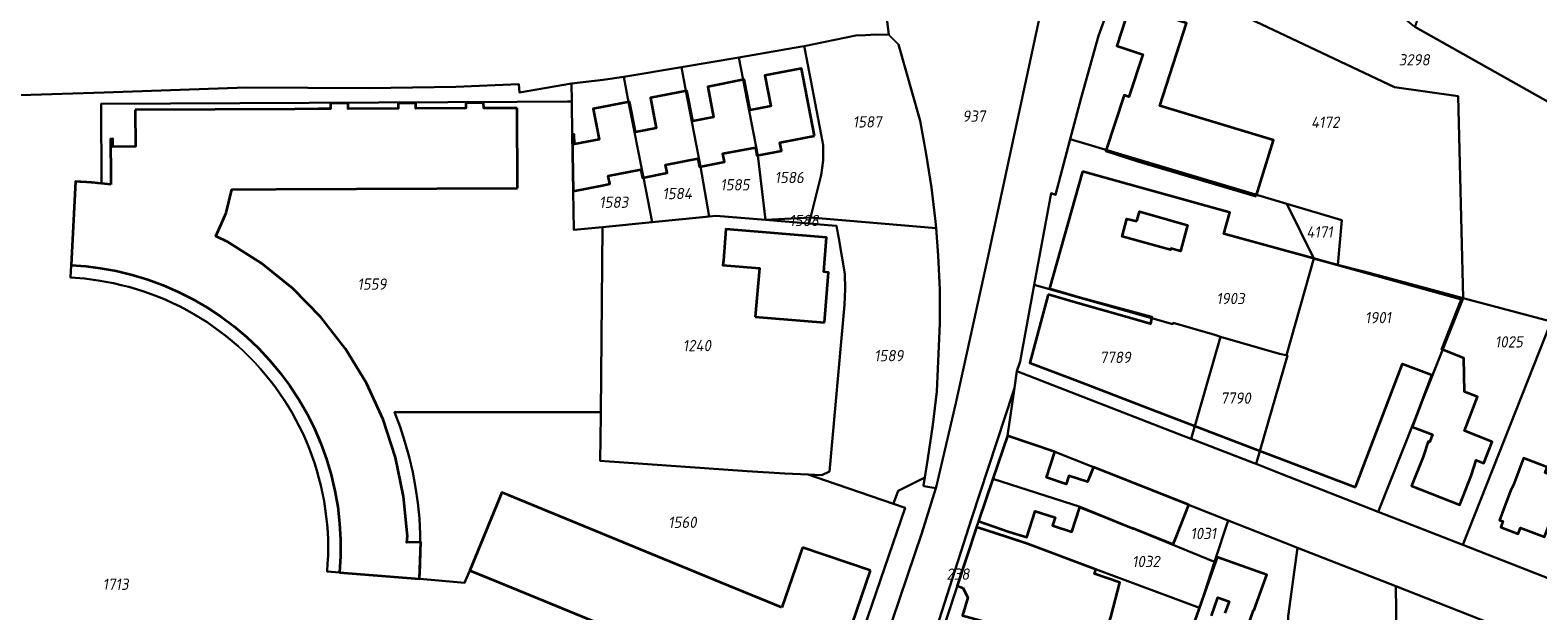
# Model space of a CAD drawing. Extents: x 177930 to 190767, y 381068 to 392034.
# Tile 213 of 256: x 183328 to 183569, y 386338 to 386430. Entities that reach past the tile are written whole.
import ezdxf
from ezdxf.enums import TextEntityAlignment as Align

# ---------------------------------------------------------------- set-up
doc = ezdxf.new("R2010")
doc.units = 0
for name, color, linetype, lineweight in [('B-XX-KG-GRENS_PERCEEL-GV', 150, 'Continuous', 25), ('B-XX-KG-GRENS_PERCEEL-S', 150, 'Continuous', 25), ('B-XX-OG-BEBOUWING-G', 7, 'Continuous', 35)]:
    doc.layers.add(name, color=color, linetype=linetype, lineweight=lineweight)
doc.styles.add('NLCS-ISO', font='NLCS-ISO.ttf', dxfattribs={"height": 1.8})

# ---------------------------------------------------------------- blocks, each defined once
blk = doc.blocks.new('SKG-PERCEELNUMMER-SO')
at = {"layer": 'DefPoints'}
blk.add_point((0, 0), dxfattribs=at)
at = {"style": 'NLCS-ISO', "oblique": 10, "flags": 1}
blk.add_attdef('GEMEENTECODE', text='', height=1.8, dxfattribs=at).set_placement((-0.5, 2.55), align=Align.MIDDLE_RIGHT)
blk.add_attdef('SECTIE', text='', height=1.8, dxfattribs=at).set_placement((0.5, 2.5), align=Align.MIDDLE_LEFT)
at = {"style": 'NLCS-ISO', "oblique": 10}
blk.add_attdef('PERCEELNUMMER', text='', height=1.8, dxfattribs=at).set_placement((0, 0), align=Align.MIDDLE_CENTER)

msp = doc.modelspace()

# ---------------------------------------------------------------- linework, layer by layer
at = {"layer": 'B-XX-KG-GRENS_PERCEEL-GV'}
for points in [[(183570.983, 386383.993), (183584.476, 386380.377), (183591.692, 386402.83), (183580.121, 386409.152), (183571.387, 386418.56), (183549.247, 386430.983), (183514.449, 386459.45), (183508.064, 386453.157), (183509.361, 386452.091), (183508.765, 386451.104), (183506.052, 386446.409), (183503.576, 386441.482), (183546.01, 386421.406), (183556.16, 386419.966), (183556.986, 386387.744)], [(183582.095, 386451.853), (183558.797, 386459.299), (183558.533, 386458.464), (183549.247, 386430.983), (183571.387, 386418.56)], [(183528.842, 386402.804), (183537.61, 386400.199), (183536.951, 386393.075), (183541.165, 386391.983), (183556.986, 386387.744), (183556.16, 386419.966), (183546.01, 386421.406), (183503.576, 386441.482), (183503.288, 386440.909), (183502.503, 386439.082), (183500.945, 386435.458), (183498.779, 386429.597), (183496.037, 386419.661), (183494.296, 386413.072)], [(183451.862, 386427.947), (183451.956, 386427.456), (183454.576, 386413.825), (183454.899, 386412.115), (183454.86, 386409.715), (183454.535, 386407.336), (183452.833, 386400.607), (183472.889, 386398.922), (183472.783, 386399.973), (183472.161, 386405.364), (183471.303, 386410.701), (183470.335, 386415.999), (183466.887, 386428.2), (183465.33, 386429.706), (183463.211, 386429.77), (183461.653, 386429.682), (183460.085, 386429.603)], [(183451.862, 386427.947), (183451.452, 386427.876), (183441.426, 386426.143), (183442.124, 386422.557), (183444.472, 386410.503), (183445.67, 386400.237), (183452.833, 386400.607), (183454.535, 386407.336), (183454.86, 386409.715), (183454.899, 386412.115), (183454.576, 386413.825), (183451.956, 386427.456)], [(183436.677, 386400.763), (183435.317, 386408.738), (183432.984, 386420.788), (183432.258, 386424.558), (183423.062, 386423.044), (183423.843, 386419.019), (183426.191, 386406.978), (183427.58, 386399.856)], [(183444.472, 386410.503), (183442.124, 386422.557), (183441.426, 386426.143), (183432.258, 386424.558), (183432.984, 386420.788), (183435.317, 386408.738), (183436.677, 386400.763), (183437.79, 386400.874), (183445.67, 386400.237)], [(183414.735, 386421.95), (183414.779, 386419.103), (183414.846, 386413.837), (183414.975, 386404.816), (183415.091, 386398.621), (183419.688, 386399.07), (183427.58, 386399.856), (183426.191, 386406.978), (183423.843, 386419.019), (183423.062, 386423.044), (183419.776, 386422.563)], [(183390.474, 386342.963), (183390.598, 386345.102), (183390.663, 386347.6), (183390.616, 386350.099), (183390.477, 386352.594), (183390.235, 386355.082), (183389.872, 386357.553), (183389.404, 386360.007), (183388.832, 386362.437), (183388.157, 386364.842), (183387.386, 386367.22), (183386.514, 386369.564), (183408.877, 386369.567), (183419.403, 386369.568), (183419.688, 386399.07), (183415.091, 386398.621), (183414.975, 386404.816), (183414.846, 386413.837), (183414.779, 386419.103), (183414.069, 386419.099), (183406.06, 386419.057), (183339.727, 386418.726), (183339.731, 386417.726), (183339.776, 386407.098), (183339.78, 386406.022), (183339.477, 386406.056), (183339.127, 386406.093), (183338.776, 386406.128), (183338.426, 386406.161), (183338.074, 386406.19), (183337.723, 386406.219), (183337.371, 386406.245), (183337.02, 386406.27), (183336.668, 386406.291), (183336.316, 386406.312), (183335.964, 386406.33), (183335.612, 386406.347), (183335.552, 386405.178), (183334.93, 386393.011), (183334.817, 386391.02), (183337.031, 386390.851), (183339.233, 386390.565), (183340.465, 386390.357), (183341.692, 386390.115), (183342.911, 386389.837), (183344.123, 386389.525), (183345.325, 386389.18), (183346.517, 386388.802), (183347.697, 386388.389), (183348.866, 386387.944), (183350.019, 386387.463), (183351.159, 386386.95), (183352.283, 386386.404), (183353.391, 386385.826), (183354.48, 386385.212), (183355.551, 386384.567), (183356.602, 386383.891), (183357.635, 386383.186), (183358.646, 386382.45), (183359.637, 386381.687), (183360.605, 386380.894), (183361.55, 386380.075), (183362.468, 386379.227), (183363.363, 386378.355), (183364.232, 386377.456), (183365.075, 386376.534), (183365.889, 386375.585), (183366.677, 386374.614), (183367.436, 386373.62), (183368.167, 386372.606), (183368.865, 386371.569), (183369.534, 386370.513), (183370.172, 386369.437), (183370.779, 386368.345), (183371.356, 386367.234), (183371.901, 386366.108), (183372.413, 386364.966), (183372.892, 386363.811), (183373.332, 386362.639), (183373.739, 386361.455), (183374.111, 386360.26), (183374.449, 386359.055), (183374.753, 386357.841), (183375.022, 386356.619), (183375.255, 386355.39), (183375.454, 386354.155), (183375.619, 386352.916), (183375.748, 386351.673), (183375.84, 386350.426), (183375.897, 386349.178), (183375.91, 386347.926), (183375.889, 386346.675), (183375.831, 386345.425), (183375.739, 386344.178), (183377.733, 386344.013)], [(183488.525, 386389.855), (183510.637, 386383.588), (183510.697, 386383.803), (183517.339, 386381.867), (183518.271, 386381.595), (183527.649, 386378.863), (183528.919, 386378.579), (183528.8, 386378.635), (183533.142, 386394.063), (183528.842, 386402.804), (183494.296, 386413.072), (183491.961, 386404.239), (183491.218, 386404.457)], [(183533.142, 386394.063), (183536.951, 386393.075), (183537.61, 386400.199), (183528.842, 386402.804)], [(183419.398, 386369.015), (183419.329, 386361.794), (183442.747, 386360.152), (183448.736, 386359.793), (183452.481, 386359.613), (183454.679, 386359.509), (183455.882, 386360.077), (183458.263, 386386.65), (183458.401, 386389.202), (183458.338, 386391.641), (183457.399, 386397.247), (183457.013, 386399.29), (183455.595, 386399.401), (183452.592, 386399.653), (183445.67, 386400.237), (183437.79, 386400.874), (183436.677, 386400.763), (183427.58, 386399.856), (183419.688, 386399.07), (183419.403, 386369.568)], [(183452.592, 386399.653), (183452.833, 386400.607), (183445.67, 386400.237)], [(183452.592, 386399.653), (183455.595, 386399.401), (183457.013, 386399.29), (183457.399, 386397.247), (183458.338, 386391.641), (183458.401, 386389.202), (183458.263, 386386.65), (183455.882, 386360.077), (183454.679, 386359.509), (183452.481, 386359.613), (183455.248, 386358.668), (183466.103, 386354.96), (183466.172, 386355.164), (183466.812, 386357.032), (183471.113, 386359.13), (183471.596, 386362.163), (183472.385, 386367.514), (183473.024, 386372.876), (183473.504, 386383.695), (183473.468, 386389.106), (183473.207, 386394.563), (183472.889, 386398.922), (183452.833, 386400.607)], [(183533.142, 386394.063), (183528.8, 386378.635), (183528.919, 386378.579), (183523.945, 386361.301), (183527.909, 386359.743), (183543.405, 386353.675), (183556.986, 386387.744), (183541.165, 386391.983), (183536.951, 386393.075)], [(183485.784, 386376.085), (183512.32, 386365.806), (183513.581, 386365.318), (183518.271, 386381.595), (183517.339, 386381.867), (183510.697, 386383.803), (183510.637, 386383.588), (183488.525, 386389.855), (183486.275, 386377.657)], [(183556.986, 386387.744), (183543.405, 386353.675), (183556.902, 386348.389), (183570.983, 386383.993)], [(183556.902, 386348.389), (183570.9, 386342.908), (183585.481, 386380.108), (183584.476, 386380.377), (183570.983, 386383.993)], [(183523.945, 386361.301), (183528.919, 386378.579), (183527.649, 386378.863), (183518.271, 386381.595), (183513.581, 386365.318), (183523.633, 386361.424)], [(183485.371, 386373.457), (183485.229, 386372.909), (183478.524, 386352.541), (183470.773, 386328.286), (183471.753, 386328.045), (183471.996, 386328.776), (183473.725, 386333.969), (183474.297, 386335.79), (183474.97, 386337.88), (183479.32, 386351.24), (183479.64, 386352.15), (183481.945, 386358.936), (183484.28, 386365.81)], [(183484.28, 386365.81), (183481.945, 386358.936), (183495.845, 386354.46), (183517.324, 386345.706), (183519.475, 386352.297), (183491.83, 386363.24)], [(183514.881, 386338.371), (183515.714, 386340.772), (183517.324, 386345.706), (183495.845, 386354.46), (183481.945, 386358.936), (183479.64, 386352.15), (183479.32, 386351.24), (183487.471, 386348.586)], [(183529.583, 386320.521), (183529.072, 386337.009), (183530.531, 386347.932), (183528.687, 386348.651), (183519.475, 386352.297), (183517.324, 386345.706), (183515.714, 386340.772), (183514.881, 386338.371), (183510.903, 386327.157), (183518.053, 386325.478), (183518.175, 386321.786)], [(183474.297, 386335.79), (183510.903, 386327.157), (183514.881, 386338.371), (183487.471, 386348.586), (183479.32, 386351.24), (183474.97, 386337.88)], [(183546.233, 386341.807), (183530.531, 386347.932), (183529.072, 386337.009), (183529.583, 386320.521), (183529.504, 386313.775), (183529.819, 386305.663), (183529.967, 386296.726), (183530.51, 386284.506), (183530.811, 386276.961), (183531.101, 386269.693), (183531.595, 386269.764), (183539.744, 386270.998), (183547.141, 386272.118), (183547.046, 386278.942), (183546.979, 386287.491)], [(183546.979, 386287.491), (183555.123, 386284.375), (183556.551, 386320.212), (183562.996, 386335.219), (183546.233, 386341.807)]]:
    msp.add_lwpolyline(points, close=True, dxfattribs=at)
for points in [[(183323.416, 386419.979), (183340.191, 386420.556), (183362.888, 386421.336), (183382.443, 386421.234), (183396.284, 386421.429), (183406.326, 386421.877), (183406.419, 386420.54), (183414.735, 386421.95), (183419.776, 386422.563), (183423.062, 386423.044), (183432.258, 386424.558), (183441.426, 386426.143), (183451.452, 386427.876), (183451.862, 386427.947), (183460.085, 386429.603), (183461.653, 386429.682), (183463.211, 386429.77), (183465.33, 386429.706), (183464.013, 386440.461)], [(183464.013, 386440.461), (183465.33, 386429.706), (183466.887, 386428.2), (183470.335, 386415.999), (183471.303, 386410.701), (183472.161, 386405.364), (183472.783, 386399.973), (183472.889, 386398.922), (183473.207, 386394.563), (183473.468, 386389.106), (183473.504, 386383.695), (183473.024, 386372.876), (183472.385, 386367.514), (183471.596, 386362.163), (183471.113, 386359.13), (183470.9, 386357.908), (183470.936, 386357.759), (183470.93, 386357.737), (183472.848, 386357.46), (183472.966, 386357.837), (183476.047, 386371), (183481.073, 386393.967), (183490.528, 386437.962)], [(183490.528, 386437.962), (183481.073, 386393.967), (183476.047, 386371), (183472.966, 386357.837), (183472.848, 386357.46), (183470.596, 386350.265), (183462.387, 386325.939)], [(183470.773, 386328.286), (183478.524, 386352.541), (183485.229, 386372.909), (183485.371, 386373.457), (183485.784, 386376.085), (183486.275, 386377.657), (183488.525, 386389.855), (183491.218, 386404.457), (183491.961, 386404.239), (183494.296, 386413.072), (183496.037, 386419.661), (183498.779, 386429.597), (183500.945, 386435.458)], [(183428.165, 386332.165), (183403.112, 386342.432), (183398.489, 386344.336), (183397.683, 386342.366), (183392.343, 386342.808), (183390.474, 386342.963), (183377.733, 386344.013), (183375.739, 386344.178), (183375.831, 386345.425), (183375.889, 386346.675), (183375.91, 386347.926), (183375.897, 386349.178), (183375.84, 386350.426), (183375.748, 386351.673), (183375.619, 386352.916), (183375.454, 386354.155), (183375.255, 386355.39), (183375.022, 386356.619), (183374.753, 386357.841), (183374.449, 386359.055), (183374.111, 386360.26), (183373.739, 386361.455), (183373.332, 386362.639), (183372.892, 386363.811), (183372.413, 386364.966), (183371.901, 386366.108), (183371.356, 386367.234), (183370.779, 386368.345), (183370.172, 386369.437), (183369.534, 386370.513), (183368.865, 386371.569), (183368.167, 386372.606), (183367.436, 386373.62), (183366.677, 386374.614), (183365.889, 386375.585), (183365.075, 386376.534), (183364.232, 386377.456), (183363.363, 386378.355), (183362.468, 386379.227), (183361.55, 386380.075), (183360.605, 386380.894), (183359.637, 386381.687), (183358.646, 386382.45), (183357.635, 386383.186), (183356.602, 386383.891), (183355.551, 386384.567), (183354.48, 386385.212), (183353.391, 386385.826), (183352.283, 386386.404), (183351.159, 386386.95), (183350.019, 386387.463), (183348.866, 386387.944), (183347.697, 386388.389), (183346.517, 386388.802), (183345.325, 386389.18), (183344.123, 386389.525), (183342.911, 386389.837), (183341.692, 386390.115), (183340.465, 386390.357), (183339.233, 386390.565), (183337.031, 386390.851), (183334.817, 386391.02), (183334.93, 386393.011), (183335.552, 386405.178), (183335.612, 386406.347), (183335.964, 386406.33), (183336.316, 386406.312), (183336.668, 386406.291), (183337.02, 386406.27), (183337.371, 386406.245), (183337.723, 386406.219), (183338.074, 386406.19), (183338.426, 386406.161), (183338.776, 386406.128), (183339.127, 386406.093), (183339.477, 386406.056), (183339.78, 386406.022), (183339.776, 386407.098), (183339.731, 386417.726), (183339.727, 386418.726), (183406.06, 386419.057), (183414.069, 386419.099), (183414.779, 386419.103), (183414.735, 386421.95), (183406.419, 386420.54), (183406.326, 386421.877), (183396.284, 386421.429), (183382.443, 386421.234), (183362.888, 386421.336), (183340.191, 386420.556), (183323.416, 386419.979)], [(183570.9, 386342.908), (183556.902, 386348.389), (183543.405, 386353.675), (183527.909, 386359.743), (183523.945, 386361.301), (183523.633, 386361.424), (183513.581, 386365.318), (183512.32, 386365.806), (183485.784, 386376.085), (183485.371, 386373.457), (183484.28, 386365.81), (183491.83, 386363.24), (183519.475, 386352.297), (183528.687, 386348.651), (183530.531, 386347.932), (183546.233, 386341.807), (183562.996, 386335.219), (183576.96, 386329.731)], [(183456.748, 386321.558), (183467.948, 386354.33), (183466.103, 386354.96), (183455.248, 386358.668), (183452.481, 386359.613), (183448.736, 386359.793), (183442.747, 386360.152), (183419.329, 386361.794), (183419.398, 386369.015), (183419.403, 386369.568), (183408.877, 386369.567), (183386.514, 386369.564), (183387.386, 386367.22), (183388.157, 386364.842), (183388.832, 386362.437), (183389.404, 386360.007), (183389.872, 386357.553), (183390.235, 386355.082), (183390.477, 386352.594), (183390.616, 386350.099), (183390.663, 386347.6), (183390.598, 386345.102), (183390.474, 386342.963), (183392.343, 386342.808), (183397.683, 386342.366), (183398.489, 386344.336), (183403.112, 386342.432), (183428.165, 386332.165)], [(183462.387, 386325.939), (183470.596, 386350.265), (183472.848, 386357.46), (183470.93, 386357.737), (183470.936, 386357.759), (183470.9, 386357.908), (183471.113, 386359.13), (183466.812, 386357.032), (183466.172, 386355.164), (183466.103, 386354.96), (183467.948, 386354.33), (183456.748, 386321.558)]]:
    msp.add_lwpolyline(points, dxfattribs=at)
at = {"layer": 'B-XX-OG-BEBOUWING-G'}
for points in [[(183523.948, 386404.005), (183526.686, 386412.915), (183508.555, 386418.39), (183512.858, 386431.577), (183509.659, 386432.621), (183503.858, 386434.514), (183501.721, 386427.965), (183505.853, 386426.616), (183503.651, 386419.871), (183502.87, 386420.127), (183499.972, 386411.246), (183505.066, 386409.583)], [(183504.896, 386400.003), (183505.34, 386401.572), (183513.002, 386399.405), (183511.872, 386395.211), (183510.336, 386395.658), (183510.276, 386395.451), (183502.566, 386397.584), (183503.299, 386400.416)], [(183573.11, 386358.69), (183570.028, 386359.904), (183570.369, 386360.771), (183566.567, 386362.2), (183564.97, 386357.95), (183564.533, 386357.022), (183562.782, 386352.358), (183563.301, 386352.163), (183562.949, 386351.228), (183565.744, 386350.17), (183566.098, 386351.113), (183569.948, 386349.667), (183571.673, 386354.26), (183572.093, 386355.156), (183571.768, 386355.283)]]:
    msp.add_lwpolyline(points, close=True, dxfattribs=at)
for points in [[(183453.482, 386413.604), (183451.404, 386424.355), (183445.583, 386423.229), (183446.523, 386418.369), (183443.224, 386417.729)], [(183443.224, 386417.729), (183442.281, 386422.588), (183436.455, 386421.456), (183437.403, 386416.598), (183434.078, 386415.957)], [(183424.935, 386414.188), (183424, 386419.049), (183418.186, 386417.929), (183419.126, 386413.065), (183415.197, 386412.306), (183415.163, 386413.825), (183414.846, 386413.837)], [(183434.078, 386415.957), (183433.141, 386420.818), (183427.316, 386419.692), (183428.255, 386414.832), (183424.935, 386414.188)], [(183345.143, 386417.755), (183345.179, 386411.903), (183341.588, 386411.876), (183341.59, 386413.126), (183341.21, 386413.121), (183341.224, 386407.103), (183341.227, 386405.84)], [(183370.602, 386417.897), (183345.143, 386417.755)], [(183406.065, 386418.057), (183400.735, 386418.043), (183400.71, 386418.913), (183397.881, 386418.895), (183397.884, 386418.021), (183389.925, 386417.983), (183389.9, 386418.857), (183389.304, 386418.854), (183388.05, 386418.848), (183387.061, 386418.843), (183387.075, 386417.977), (183379.122, 386417.928), (183379.1, 386418.818), (183376.267, 386418.795), (183376.281, 386417.929), (183374.396, 386417.918), (183370.602, 386417.897)], [(183406.13, 386405.302), (183406.065, 386418.057)], [(183414.846, 386413.837), (183414.975, 386404.816)], [(183444.062, 386411.788), (183444.315, 386410.473), (183448.24, 386411.23), (183447.987, 386412.545), (183448.573, 386412.655), (183453.482, 386413.604)], [(183425.781, 386408.263), (183426.034, 386406.948), (183429.979, 386407.709), (183429.725, 386409.024), (183434.906, 386410.023)], [(183434.906, 386410.023), (183435.16, 386408.708), (183439.114, 386409.47), (183438.861, 386410.785), (183444.062, 386411.788)], [(183414.975, 386404.816), (183419.881, 386405.779), (183420.843, 386405.947), (183420.59, 386407.262), (183425.781, 386408.263)], [(183496.255, 386407.957), (183490.953, 386389.259)], [(183533.135, 386394.039), (183518.785, 386398), (183519.747, 386401.396), (183499.848, 386406.938), (183496.255, 386407.957)], [(183338.19, 386406.182), (183335.612, 386406.347), (183334.93, 386393.011)], [(183341.227, 386405.84), (183338.19, 386406.182)], [(183359.655, 386401.336), (183360.532, 386405.09), (183367.57, 386405.123), (183406.13, 386405.302)], [(183390.474, 386342.98), (183390.685, 386348.813), (183388.486, 386348.755), (183388.589, 386349.766), (183387.942, 386356.129), (183386.663, 386362.354), (183384.698, 386368.379), (183382.02, 386374.17), (183378.684, 386379.663), (183374.736, 386384.719), (183370.287, 386389.255), (183365.341, 386393.249), (183359.964, 386396.658), (183357.987, 386397.609), (183358.895, 386399.637), (183359.655, 386401.336)], [(183455.076, 386383.853), (183455.743, 386391.853), (183454.976, 386391.917), (183455.43, 386397.408), (183439.375, 386398.737), (183438.963, 386393.754), (183438.888, 386393.014), (183444.701, 386392.519), (183444.042, 386384.773)], [(183334.93, 386393.011), (183337.235, 386392.841), (183339.537, 386392.542), (183342.108, 386392.072), (183344.65, 386391.454), (183347.149, 386390.698), (183349.604, 386389.802), (183352.007, 386388.761), (183354.349, 386387.583), (183356.608, 386386.265), (183358.788, 386384.82), (183360.881, 386383.253), (183362.883, 386381.566), (183364.78, 386379.766), (183366.574, 386377.859), (183368.249, 386375.851), (183369.806, 386373.752), (183371.239, 386371.558), (183372.541, 386369.293), (183373.715, 386366.953), (183374.755, 386364.539), (183375.64, 386362.077), (183376.379, 386359.577), (183376.982, 386357.021), (183377.433, 386354.449), (183377.741, 386351.85), (183377.896, 386349.236), (183377.881, 386346.618), (183377.744, 386344.004)], [(183553.705, 386379.513), (183553.548, 386379.575), (183556.673, 386387.541), (183533.475, 386393.945), (183533.135, 386394.039)], [(183490.77, 386388.3), (183487.865, 386377.44), (183493.921, 386375.122)], [(183499.449, 386385.831), (183495.51, 386386.95), (183490.77, 386388.3)], [(183490.953, 386389.259), (183495.894, 386387.858), (183507.31, 386384.776), (183507.283, 386384.682), (183507.26, 386384.545)], [(183507.26, 386384.545), (183507.109, 386383.654), (183499.449, 386385.831)], [(183444.042, 386384.773), (183455.076, 386383.853)], [(183551.98, 386375.49), (183548.81, 386367.235), (183552.073, 386365.979), (183551.613, 386364.786), (183551.362, 386364.883), (183550.57, 386362.456), (183548.749, 386357.81), (183556.433, 386354.797), (183558.249, 386359.428), (183559.057, 386361.892), (183560.242, 386361.427), (183561.587, 386364.855), (183557.155, 386366.594), (183559.272, 386371.992), (183557.151, 386372.823), (183557.08, 386378.19), (183553.705, 386379.513)], [(183539.767, 386357.575), (183541.553, 386362.226), (183547.29, 386377.278), (183551.98, 386375.49)], [(183493.921, 386375.122), (183496.123, 386374.279)], [(183496.123, 386374.279), (183507.315, 386369.996)], [(183507.315, 386369.996), (183513.405, 386367.665)], [(183513.405, 386367.665), (183524.549, 386363.4)], [(183491.831, 386363.243), (183484.279, 386365.806), (183484.278, 386365.807), (183481.945, 386358.936)], [(183497.987, 386360.788), (183497.05, 386358.441), (183494.077, 386359.418), (183493.637, 386358.08), (183490.475, 386359.119), (183491.831, 386363.243)], [(183524.549, 386363.4), (183539.767, 386357.575)], [(183481.945, 386358.936), (183479.642, 386352.154)], [(183513.214, 386354.764), (183497.987, 386360.788)], [(183438.658, 386342.347), (183404.657, 386356.313), (183403.599, 386356.748), (183398.489, 386344.336), (183403.112, 386342.432), (183443.744, 386325.78), (183444.557, 386327.764)], [(183479.642, 386352.154), (183484.563, 386350.483), (183487.34, 386349.618), (183488.714, 386353.796), (183491.904, 386352.747), (183491.483, 386351.465), (183494.531, 386350.463), (183495.833, 386354.422)], [(183495.833, 386354.422), (183498.769, 386353.259), (183504.307, 386351.011), (183504.326, 386351.059), (183510.724, 386348.525), (183511.364, 386350.045), (183513.214, 386354.764)], [(183479.315, 386351.24), (183476.267, 386341.863)], [(183476.267, 386341.863), (183477.161, 386341.572), (183477.931, 386339.997), (183477.075, 386337.129), (183483.391, 386335.442), (183494.108, 386331.749), (183494.662, 386333.356), (183496.778, 386332.527), (183497.393, 386334.586), (183499.739, 386333.786), (183500.741, 386336.848), (183502.207, 386342.409), (183498.16, 386343.78), (183498.374, 386344.47), (183487.471, 386348.586), (183484.145, 386349.669), (183479.315, 386351.24)], [(183451.592, 386347.997), (183448.302, 386338.386)], [(183462.424, 386344.288), (183451.592, 386347.997)], [(183522.859, 386336.126), (183523.529, 386338.007), (183523.631, 386337.971), (183523.903, 386338.78), (183525.631, 386343.617), (183517.723, 386346.441), (183516.01, 386341.644), (183514.801, 386338.142), (183511.269, 386328.19)], [(183377.744, 386344.004), (183390.474, 386342.98)], [(183448.302, 386338.386), (183438.658, 386342.347)], [(183458.75, 386333.576), (183462.424, 386344.288)], [(183516.807, 386337.093), (183517.816, 386340.029), (183519.614, 386339.39), (183518.948, 386337.518)]]:
    msp.add_lwpolyline(points, dxfattribs=at)

# ---------------------------------------------------------------- block references
at = {"layer": 'B-XX-KG-GRENS_PERCEEL-S'}
for p, values in [((183549.158, 386425.752), {'PERCEELNUMMER': '3298'}), ((183461.903, 386415.849), {'PERCEELNUMMER': '1587'}), ((183478.923, 386416.768), {'PERCEELNUMMER': '937'}), ((183534.961, 386415.795), {'PERCEELNUMMER': '4172'}), ((183449.462, 386406.982), {'PERCEELNUMMER': '1586'}), ((183431.592, 386404.423), {'PERCEELNUMMER': '1584'}), ((183440.797, 386405.819), {'PERCEELNUMMER': '1585'}), ((183421.464, 386403.034), {'PERCEELNUMMER': '1583'}), ((183451.826, 386400.128), {'PERCEELNUMMER': '1588'}), ((183534.055, 386398.285), {'PERCEELNUMMER': '4171'}), ((183382.904, 386389.982), {'PERCEELNUMMER': '1559'}), ((183519.859, 386387.68), {'PERCEELNUMMER': '1903'}), ((183543.388, 386384.636), {'PERCEELNUMMER': '1901'}), ((183434.736, 386380.175), {'PERCEELNUMMER': '1240'}), ((183564.259, 386380.768), {'PERCEELNUMMER': '1025'}), ((183465.348, 386378.568), {'PERCEELNUMMER': '1589'}), ((183501.485, 386378.3), {'PERCEELNUMMER': '7789'}), ((183520.673, 386371.806), {'PERCEELNUMMER': '7790'}), ((183432.426, 386351.998), {'PERCEELNUMMER': '1560'}), ((183515.519, 386350.219), {'PERCEELNUMMER': '1031'}), ((183476.365, 386343.735), {'PERCEELNUMMER': '238'}), ((183506.364, 386345.754), {'PERCEELNUMMER': '1032'}), ((183342.009, 386342.114), {'PERCEELNUMMER': '1713'})]:
    msp.add_blockref('SKG-PERCEELNUMMER-SO', p, dxfattribs=at).add_auto_attribs(values)

doc.saveas('drawing.dxf')
